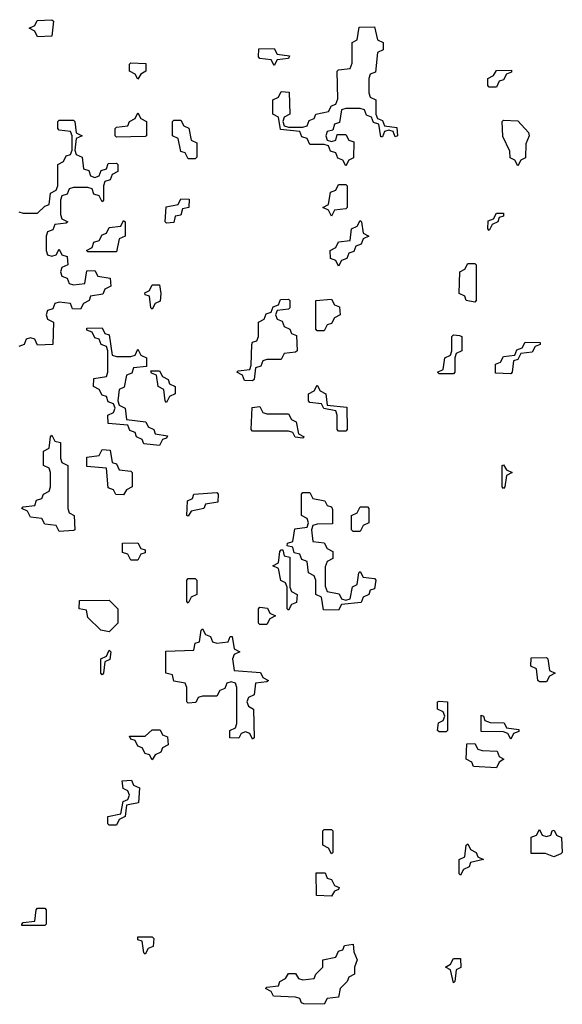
# Model space of a CAD drawing. Header units: inches. Extents: x 2518216 to 2687946, y 757338 to 915227.
# Tile 40 of 75: x 2656060 to 2657574, y 782226 to 784974. Entities that reach past the tile are written whole.
import ezdxf

# ---------------------------------------------------------------- set-up
doc = ezdxf.new("R2010")
doc.units = ezdxf.units.IN
doc.header["$MEASUREMENT"] = 0
doc.layers.add('C6758', color=7, linetype='Continuous')

msp = doc.modelspace()

# ---------------------------------------------------------------- linework, layer by layer
at = {"layer": 'C6758', "color": 6}
for points in [[(2656110, 784926), (2656102, 784942), (2656086, 784950), (2656102, 784958), (2656108.4, 784971.6), (2656150, 784974), (2656154, 784970), (2656150, 784928)], [(2657107.3, 784647.3), (2657102, 784662), (2657090, 784666), (2657078, 784662), (2657072.7, 784647.3), (2657067.3, 784647.3), (2657062, 784682), (2657047.3, 784687.3), (2657042, 784702), (2657027.3, 784707.3), (2657022, 784722), (2657010, 784726), (2656970, 784726), (2656958, 784722), (2656952.7, 784687.3), (2656938, 784682), (2656934, 784666), (2656918, 784662), (2656914, 784650), (2656918, 784638), (2656930, 784634), (2656942, 784638), (2656946, 784654), (2656970, 784654), (2656978, 784638), (2656992.7, 784632.7), (2656991.6, 784588.4), (2656978, 784582), (2656970, 784566), (2656962, 784582), (2656947.3, 784587.3), (2656942, 784602), (2656927.3, 784607.3), (2656922, 784622), (2656910, 784626), (2656870, 784626), (2656862, 784642), (2656847.3, 784647.3), (2656842, 784662), (2656787.3, 784667.3), (2656782, 784702), (2656766, 784710), (2656766, 784750), (2656782, 784758), (2656790, 784774), (2656811.6, 784771.6), (2656814, 784710), (2656798, 784702), (2656794, 784690), (2656798, 784678), (2656810, 784674), (2656850, 784674), (2656862, 784678), (2656867.3, 784692.7), (2656882, 784698), (2656886, 784710), (2656922, 784718), (2656930, 784734), (2656942, 784738), (2656947.3, 784752.7), (2656946, 784830), (2656950, 784834), (2656982, 784838), (2656987.3, 784852.7), (2656988, 784910), (2657002, 784918), (2657007.3, 784952.7), (2657050, 784954), (2657058, 784918), (2657074, 784910), (2657074, 784890), (2657058, 784882), (2657052.7, 784827.3), (2657038, 784822), (2657034, 784810), (2657034, 784770), (2657038, 784758), (2657054, 784750), (2657054, 784710), (2657058, 784698), (2657072.7, 784692.7), (2657078, 784678), (2657112.7, 784672.7), (2657114, 784650)], [(2656770, 784846), (2656762, 784862), (2656730, 784866), (2656726, 784870), (2656727.3, 784892.7), (2656770, 784894), (2656778, 784878), (2656812.7, 784872.7), (2656810, 784866), (2656778, 784862)], [(2656390, 784808), (2656382, 784822), (2656366, 784830), (2656366, 784850), (2656370, 784854), (2656411.6, 784851.6), (2656412, 784830), (2656398, 784822)], [(2657370, 784786), (2657366, 784790), (2657366, 784810), (2657382, 784818), (2657390, 784832), (2657432.7, 784832.7), (2657432.7, 784827.3), (2657418, 784822), (2657410, 784806), (2657398, 784802), (2657390, 784786)], [(2656330, 784646), (2656326, 784650), (2656326, 784670), (2656330, 784674), (2656362, 784678), (2656366, 784690), (2656382, 784698), (2656390, 784714), (2656398, 784698), (2656414, 784690), (2656414, 784650), (2656410, 784648)], [(2656530, 784586), (2656522, 784602), (2656510, 784606), (2656502, 784642), (2656486, 784650), (2656486, 784690), (2656490, 784694), (2656510, 784694), (2656518, 784678), (2656531.6, 784671.6), (2656538, 784638), (2656554, 784630), (2656554, 784590), (2656550, 784586)], [(2657450, 784566), (2657442, 784582), (2657428.4, 784588.4), (2657427.3, 784607.3), (2657408.4, 784648.4), (2657406, 784690), (2657410, 784694), (2657450, 784692), (2657479.6, 784659.6), (2657482, 784650), (2657472.7, 784627.3), (2657471.6, 784588.4), (2657458, 784582)], [(2656930, 784426), (2656922, 784442), (2656906, 784450), (2656922, 784458), (2656927.3, 784492.7), (2656942, 784498), (2656950, 784514), (2656970, 784514), (2656974, 784510), (2656974, 784450), (2656970, 784446), (2656938, 784442)], [(2656470, 784406), (2656466, 784410), (2656468.4, 784451.6), (2656502, 784458), (2656510, 784474), (2656532.7, 784472.7), (2656532, 784450), (2656514, 784446), (2656510, 784428), (2656494, 784426), (2656490, 784408)], [(2657370, 784386), (2657366, 784390), (2657367.3, 784412.7), (2657382, 784418), (2657390, 784434), (2657410, 784434), (2657410, 784426), (2657398, 784422), (2657394, 784410), (2657378, 784402)], [(2656250, 784326), (2656246, 784330), (2656262, 784338), (2656267.3, 784352.7), (2656282, 784358), (2656290, 784374), (2656302, 784378), (2656310, 784394), (2656342, 784398), (2656350, 784414), (2656354, 784410), (2656354, 784370), (2656338, 784362), (2656330, 784326)], [(2656950, 784286), (2656942, 784302), (2656927.3, 784307.3), (2656926, 784330), (2656942, 784338), (2656950, 784354), (2656982, 784358), (2656986, 784390), (2657002, 784398), (2657010, 784414), (2657014, 784410), (2657018, 784378), (2657034, 784370), (2657018, 784362), (2657012.7, 784347.3), (2656998, 784342), (2656992.7, 784327.3), (2656978, 784322), (2656972.7, 784307.3), (2656958, 784302)], [(2657330, 784186), (2657306, 784190), (2657302, 784202), (2657286, 784210), (2657288, 784270), (2657302, 784278), (2657310, 784294), (2657330, 784294), (2657334, 784290), (2657334, 784190)], [(2656430, 784166), (2656426, 784170), (2656422, 784202), (2656410, 784206), (2656408.7, 784211.3), (2656422, 784218), (2656430, 784234), (2656450, 784234), (2656454, 784210), (2656451.6, 784188.4), (2656438, 784182)], [(2656710, 783966), (2656687.3, 783967.3), (2656682, 783982), (2656666, 783990), (2656670, 783994), (2656702, 783998), (2656706, 784010), (2656707.3, 784067.3), (2656710, 784074), (2656722, 784078), (2656726, 784090), (2656726, 784130), (2656742, 784138), (2656747.3, 784152.7), (2656762, 784158), (2656767.3, 784172.7), (2656782, 784178), (2656787.3, 784192.7), (2656810, 784194), (2656814, 784190), (2656814, 784170), (2656810, 784166), (2656778, 784162), (2656774, 784150), (2656778, 784138), (2656792.7, 784132.7), (2656798, 784118), (2656814, 784110), (2656818, 784098), (2656832.7, 784092.7), (2656834, 784050), (2656830, 784046), (2656798, 784042), (2656790, 784026), (2656750, 784026), (2656738, 784022), (2656732.7, 784007.3), (2656718, 784002), (2656714, 783970)], [(2656890, 784106), (2656886, 784110), (2656886, 784190), (2656930, 784194), (2656938, 784178), (2656952.7, 784172.7), (2656954, 784150), (2656938, 784142), (2656930, 784126), (2656918, 784122), (2656910, 784106)], [(2656330, 784034), (2656370, 784034), (2656382, 784038), (2656390, 784054), (2656398, 784038), (2656414, 784030), (2656414, 784006), (2656378, 784002), (2656372.7, 783987.3), (2656358, 783982), (2656351.6, 783948.4), (2656338, 783942), (2656334, 783910), (2656338, 783898), (2656354, 783890), (2656358, 783858), (2656411.6, 783851.6), (2656418, 783838), (2656434, 783830), (2656438, 783818), (2656472.7, 783812.7), (2656470, 783806), (2656458, 783802), (2656450, 783786), (2656406, 783790), (2656402, 783802), (2656386, 783810), (2656382, 783822), (2656367.3, 783827.3), (2656362, 783842), (2656307.3, 783847.3), (2656306, 783870), (2656322, 783878), (2656326, 783890), (2656322, 783902), (2656307.3, 783907.3), (2656302, 783922), (2656290, 783926), (2656282, 783942), (2656266, 783950), (2656267.3, 783972.7), (2656302, 783978), (2656306, 783990), (2656306, 784050), (2656302, 784062), (2656287.3, 784067.3), (2656282, 784082), (2656270, 784086), (2656262, 784102), (2656247.3, 784107.3), (2656247.3, 784112.7), (2656290, 784114), (2656298, 784098), (2656310, 784094), (2656318, 784038)], [(2657230, 783986), (2657226, 783990), (2657242, 783998), (2657246, 784030), (2657262, 784038), (2657266, 784050), (2657266, 784090), (2657270, 784094), (2657287.3, 784092.7), (2657294, 784090), (2657294, 784050), (2657278, 784042), (2657274, 784030), (2657274, 783990), (2657270, 783986)], [(2657430, 783986), (2657387.3, 783987.3), (2657387.3, 784012.7), (2657402, 784018), (2657410, 784034), (2657442, 784038), (2657447.3, 784052.7), (2657462, 784058), (2657470, 784074), (2657512.7, 784072.7), (2657512.7, 784067.3), (2657498, 784062), (2657490, 784046), (2657458, 784042), (2657450, 784026), (2657438, 784022), (2657434, 783990)], [(2656470, 783906), (2656466, 783910), (2656462, 783942), (2656446, 783950), (2656442, 783982), (2656427.3, 783987.3), (2656426, 783994), (2656450, 783994), (2656458, 783978), (2656474, 783970), (2656478, 783958), (2656494, 783950), (2656494, 783930), (2656478, 783922)], [(2656950, 783826), (2656946, 783830), (2656946, 783870), (2656942, 783882), (2656908.4, 783888.4), (2656902, 783902), (2656870, 783906), (2656866, 783910), (2656866, 783930), (2656882, 783938), (2656890, 783954), (2656898, 783938), (2656914, 783930), (2656918, 783898), (2656972.7, 783892.7), (2656974, 783830), (2656970, 783826)], [(2656750, 783874), (2656810, 783874), (2656818, 783858), (2656831.6, 783851.6), (2656838, 783818), (2656854, 783810), (2656850, 783806), (2656828.4, 783808.4), (2656822, 783822), (2656810, 783826), (2656710, 783826), (2656706, 783830), (2656708.4, 783891.6), (2656730, 783894), (2656738, 783878)], [(2656170, 783546), (2656162, 783562), (2656130, 783566), (2656122, 783582), (2656090, 783586), (2656082, 783602), (2656066, 783610), (2656070, 783614), (2656102, 783618), (2656107.3, 783632.7), (2656122, 783638), (2656126, 783650), (2656142, 783658), (2656146, 783670), (2656146, 783710), (2656142, 783722), (2656126, 783730), (2656126, 783770), (2656142, 783778), (2656146, 783810), (2656150, 783814), (2656158, 783798), (2656174, 783794), (2656174, 783750), (2656178, 783738), (2656194, 783730), (2656194, 783610), (2656198, 783598), (2656212, 783590), (2656214, 783550), (2656210, 783548)], [(2656350, 783648), (2656328.4, 783648.4), (2656322, 783662), (2656307.3, 783667.3), (2656302, 783722), (2656247.3, 783727.3), (2656247.3, 783752.7), (2656282, 783758), (2656290, 783774), (2656312.7, 783772.7), (2656318, 783738), (2656330, 783734), (2656338, 783718), (2656370, 783714), (2656374, 783710), (2656374, 783670), (2656358, 783662)], [(2657410, 783666), (2657406, 783670), (2657406, 783730), (2657410, 783732), (2657418, 783718), (2657434, 783710), (2657418, 783702), (2657414, 783670)], [(2656530, 783588), (2656526, 783590), (2656528.4, 783631.6), (2656542, 783638), (2656546, 783650), (2656610, 783654), (2656614, 783650), (2656612.7, 783627.3), (2656578, 783622), (2656574, 783610), (2656538, 783602)], [(2656970, 783354), (2656982, 783358), (2656988.7, 783391.3), (2657002, 783398), (2657006, 783430), (2657010, 783434), (2657018, 783418), (2657050, 783414), (2657054, 783410), (2657050, 783386), (2657038, 783382), (2657034, 783370), (2657018, 783362), (2657012.7, 783347.3), (2656958, 783342), (2656950, 783326), (2656907.3, 783327.3), (2656902, 783362), (2656886, 783370), (2656886, 783410), (2656882, 783422), (2656866, 783430), (2656862, 783462), (2656847.3, 783467.3), (2656842, 783482), (2656826, 783486), (2656822, 783502), (2656806, 783506), (2656807.3, 783512.7), (2656822, 783518), (2656827.3, 783552.7), (2656862, 783558), (2656866, 783570), (2656862, 783582), (2656846, 783590), (2656846, 783650), (2656850, 783654), (2656870, 783654), (2656878, 783638), (2656911.6, 783631.6), (2656918, 783618), (2656930, 783614), (2656932.7, 783607.3), (2656932.7, 783567.3), (2656890, 783566), (2656878, 783562), (2656874, 783550), (2656878, 783518), (2656910, 783514), (2656918, 783498), (2656934, 783490), (2656934, 783470), (2656918, 783462), (2656912.7, 783447.3), (2656912.7, 783392.7), (2656918, 783378), (2656951.6, 783371.6), (2656958, 783358)], [(2656990, 783546), (2656986, 783550), (2656986, 783590), (2657002, 783598), (2657010, 783614), (2657030, 783614), (2657034, 783610), (2657034, 783570), (2657018, 783562), (2657010, 783546)], [(2656370, 783466), (2656362, 783482), (2656347.3, 783487.3), (2656347.3, 783512.7), (2656390, 783514), (2656398, 783498), (2656410, 783494), (2656410, 783486), (2656398, 783482), (2656390, 783466)], [(2656810, 783326), (2656806, 783330), (2656806, 783390), (2656802, 783402), (2656788.4, 783408.4), (2656782, 783442), (2656766, 783450), (2656782, 783458), (2656786, 783490), (2656790, 783494), (2656794, 783494), (2656798, 783478), (2656814, 783474), (2656814, 783390), (2656818, 783378), (2656834, 783370), (2656832.7, 783347.3), (2656818, 783342)], [(2656530, 783346), (2656526, 783350), (2656526, 783410), (2656530, 783414), (2656550, 783414), (2656554, 783410), (2656554, 783370), (2656538, 783362)], [(2656310, 783266), (2656286, 783270), (2656250, 783306), (2656246, 783326), (2656226, 783330), (2656227.3, 783352.7), (2656310, 783354), (2656334, 783330), (2656334, 783290)], [(2656730, 783286), (2656726, 783290), (2656726, 783330), (2656730, 783334), (2656751.6, 783331.6), (2656758, 783318), (2656774, 783310), (2656758, 783302), (2656750, 783286)], [(2656610, 783234), (2656642, 783238), (2656647.3, 783252.7), (2656652.7, 783252.7), (2656658, 783218), (2656674, 783210), (2656658, 783202), (2656654, 783190), (2656658, 783158), (2656731.6, 783151.6), (2656738, 783138), (2656754, 783130), (2656750, 783126), (2656718, 783122), (2656714, 783090), (2656698, 783082), (2656694, 783070), (2656698, 783058), (2656712, 783050), (2656714, 782970), (2656710, 782966), (2656702, 782982), (2656690, 782986), (2656678, 782982), (2656671.6, 782968.4), (2656646, 782970), (2656646, 782990), (2656662, 782998), (2656666, 783010), (2656666, 783110), (2656662, 783122), (2656650, 783126), (2656638, 783122), (2656632.7, 783107.3), (2656618, 783102), (2656610, 783086), (2656570, 783086), (2656558, 783082), (2656551.3, 783068.7), (2656530, 783066), (2656526, 783070), (2656526, 783110), (2656522, 783122), (2656490, 783128), (2656486, 783146), (2656468, 783150), (2656468, 783212), (2656546, 783214), (2656550, 783234), (2656562, 783238), (2656566, 783270), (2656570, 783274), (2656578, 783258), (2656592.7, 783252.7), (2656598, 783238)], [(2656290, 783146), (2656286, 783150), (2656286, 783190), (2656302, 783198), (2656310, 783214), (2656314, 783210), (2656311.6, 783188.4), (2656298, 783182), (2656294, 783150)], [(2657510, 783126), (2657506, 783130), (2657502, 783162), (2657486, 783170), (2657487.3, 783192.7), (2657530, 783194), (2657534, 783190), (2657538, 783158), (2657554, 783150), (2657538, 783142), (2657530, 783126)], [(2657230, 782986), (2657226, 782990), (2657228.4, 783011.6), (2657242, 783018), (2657246, 783030), (2657242, 783042), (2657226, 783050), (2657226, 783070), (2657230, 783072), (2657254, 783070), (2657254, 782990), (2657250, 782986)], [(2657430, 782966), (2657422, 782982), (2657410, 782986), (2657347.3, 782987.3), (2657347.3, 783032.7), (2657354, 783030), (2657358, 783018), (2657372.7, 783012.7), (2657411.6, 783011.6), (2657418, 782998), (2657452.7, 782992.7), (2657452.7, 782987.3), (2657438, 782982)], [(2656430, 782908), (2656422, 782922), (2656410, 782926), (2656402, 782942), (2656390, 782946), (2656382, 782962), (2656370, 782966), (2656366, 782974), (2656410, 782974), (2656430, 782992), (2656452, 782992), (2656458, 782978), (2656472.7, 782972.7), (2656474, 782950), (2656458, 782942), (2656454, 782930), (2656438, 782922)], [(2657390, 782886), (2657326, 782890), (2657322, 782902), (2657306, 782910), (2657307.3, 782952.7), (2657330, 782954), (2657338, 782938), (2657350, 782934), (2657392.7, 782932.7), (2657398, 782918), (2657411.3, 782910), (2657398, 782902)], [(2656310, 782726), (2656306, 782730), (2656306, 782750), (2656342, 782758), (2656348.4, 782791.6), (2656362, 782798), (2656366, 782810), (2656362, 782822), (2656348.4, 782828.4), (2656346, 782850), (2656371.6, 782851.6), (2656378, 782838), (2656394, 782830), (2656391.6, 782788.4), (2656358, 782782), (2656354, 782750), (2656338, 782742), (2656330, 782726)], [(2656930, 782646), (2656922, 782662), (2656906, 782670), (2656906, 782710), (2656910, 782714), (2656930, 782714), (2656934, 782710), (2656934, 782650)], [(2657530, 782694), (2657542, 782698), (2657546, 782710), (2657551.6, 782711.6), (2657558, 782698), (2657571.6, 782691.6), (2657574, 782650), (2657570, 782646), (2657550, 782638), (2657527.3, 782647.3), (2657487.3, 782647.3), (2657487.3, 782692.7), (2657502, 782698), (2657510, 782714), (2657518, 782698)], [(2657290, 782586), (2657286, 782590), (2657286, 782630), (2657302, 782638), (2657306, 782670), (2657310, 782674), (2657318, 782658), (2657334, 782650), (2657338, 782638), (2657354, 782630), (2657318, 782622), (2657314, 782610), (2657298, 782602)], [(2656930, 782528), (2656888, 782530), (2656887.3, 782592.7), (2656912.7, 782592.7), (2656918, 782578), (2656930, 782574), (2656938, 782558), (2656951.6, 782551.6), (2656950, 782546), (2656938, 782542)], [(2656066, 782446), (2656066, 782450), (2656070, 782454), (2656102, 782458), (2656106, 782490), (2656110, 782494), (2656130, 782494), (2656134, 782490), (2656134, 782450), (2656130, 782446)], [(2656410, 782366), (2656406, 782370), (2656402, 782402), (2656390, 782406), (2656390, 782414), (2656430, 782414), (2656434, 782410), (2656432.7, 782387.3), (2656418, 782382)], [(2656910, 782226), (2656852.7, 782227.3), (2656846, 782230), (2656842, 782242), (2656830, 782246), (2656768.4, 782248.4), (2656762, 782262), (2656746, 782270), (2656750, 782274), (2656782, 782278), (2656786, 782290), (2656802, 782298), (2656810, 782312), (2656830, 782312), (2656838, 782298), (2656850, 782294), (2656882, 782298), (2656886, 782310), (2656906, 782330), (2656906, 782350), (2656942, 782358), (2656950, 782374), (2656962, 782378), (2656966, 782390), (2656990, 782394), (2656992.7, 782372.7), (2657002, 782350), (2656994, 782330), (2656994, 782310), (2656978, 782302), (2656974, 782290), (2656954, 782270), (2656950, 782246), (2656918, 782242)], [(2657270, 782286), (2657262, 782322), (2657248, 782330), (2657262, 782338), (2657270, 782354), (2657290, 782354), (2657291.1, 782328.9), (2657278, 782322), (2657274, 782290)]]:
    msp.add_lwpolyline(points, close=True, dxfattribs=at)
msp.add_lwpolyline([(2656058, 784438), (2656070, 784434), (2656110, 784434), (2656130, 784454), (2656142, 784458), (2656146, 784490), (2656162, 784498), (2656166, 784510), (2656166, 784570), (2656182, 784578), (2656190, 784594), (2656202, 784598), (2656206, 784610), (2656206, 784650), (2656202, 784662), (2656170, 784666), (2656166, 784670), (2656166, 784690), (2656170, 784694), (2656210, 784694), (2656214, 784690), (2656218, 784658), (2656234, 784650), (2656218, 784642), (2656214, 784610), (2656218, 784598), (2656234, 784590), (2656238, 784558), (2656252.7, 784552.7), (2656258, 784538), (2656270, 784534), (2656282, 784538), (2656287.3, 784552.7), (2656302, 784558), (2656307.3, 784572.7), (2656330, 784574), (2656334, 784570), (2656334, 784550), (2656318, 784542), (2656312.7, 784527.3), (2656298, 784522), (2656294, 784510), (2656294, 784470), (2656290, 784466), (2656282, 784482), (2656267.3, 784487.3), (2656262, 784502), (2656250, 784506), (2656210, 784506), (2656198, 784502), (2656192.7, 784487.3), (2656178, 784482), (2656174, 784470), (2656174, 784430), (2656178, 784418), (2656194, 784410), (2656190, 784406), (2656158, 784402), (2656152.7, 784387.3), (2656138, 784382), (2656134, 784370), (2656134, 784330), (2656138, 784318), (2656150, 784314), (2656162, 784318), (2656170, 784334), (2656178, 784318), (2656192.7, 784312.7), (2656194, 784290), (2656178, 784282), (2656174, 784270), (2656178, 784258), (2656192.7, 784252.7), (2656198, 784238), (2656210, 784234), (2656242, 784238), (2656247.3, 784272.7), (2656270, 784274), (2656278, 784258), (2656312.7, 784252.7), (2656314, 784230), (2656298, 784222), (2656291.6, 784208.4), (2656258, 784202), (2656254, 784190), (2656238, 784182), (2656230, 784166), (2656207.3, 784167.3), (2656202, 784182), (2656170, 784186), (2656158, 784182), (2656152.7, 784167.3), (2656138, 784162), (2656134, 784150), (2656138, 784138), (2656154, 784130), (2656152.7, 784067.3), (2656110, 784066), (2656102, 784082), (2656090, 784086), (2656078, 784082), (2656072.7, 784067.3), (2656058, 784062)], dxfattribs=at)

doc.saveas('drawing.dxf')
